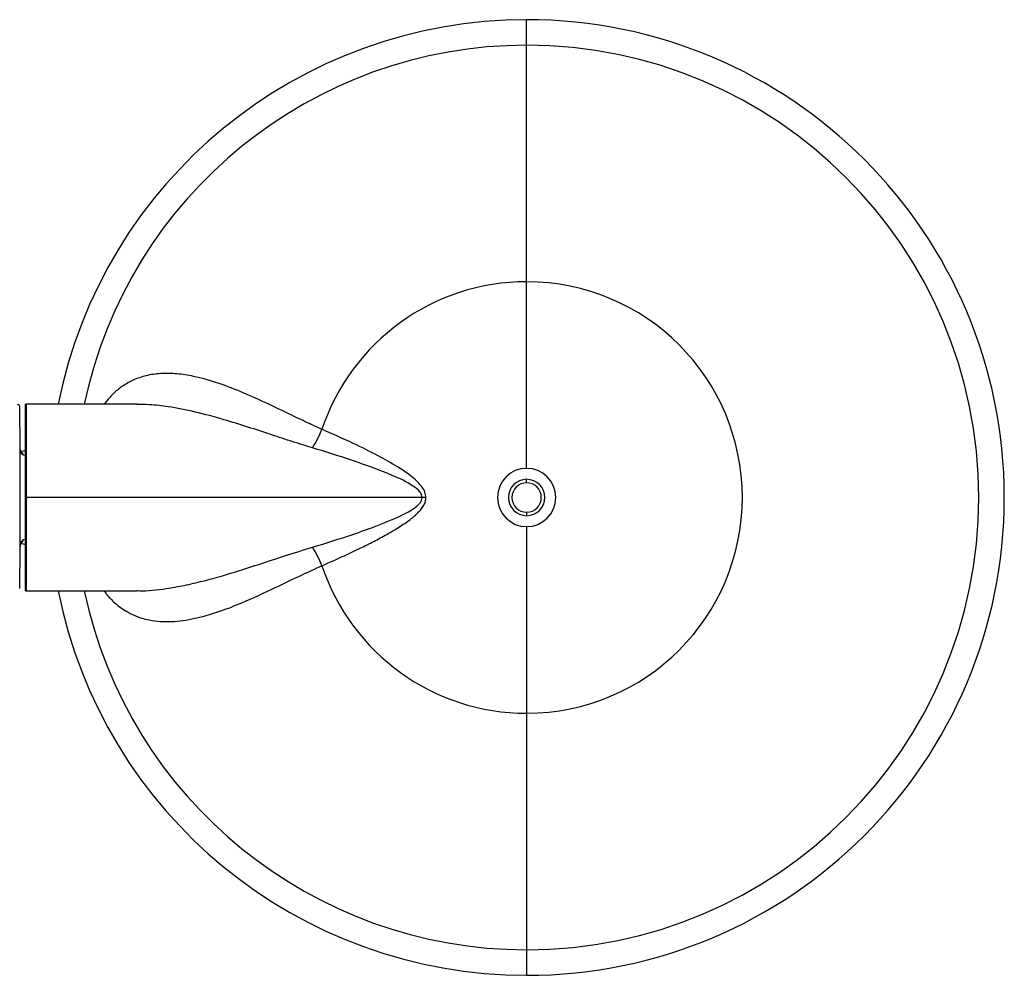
# Model space of a CAD drawing. Header units: millimetres. Extents: x 296 to 2355, y 284 to 768.
# Tile 10 of 11: x 2271 to 2355, y 284 to 366. Entities that reach past the tile are written whole.
import ezdxf

# ---------------------------------------------------------------- set-up
doc = ezdxf.new("R2010")
doc.units = ezdxf.units.MM
doc.header["$LTSCALE"] = 10

msp = doc.modelspace()

# ---------------------------------------------------------------- linework, layer by layer
at = {"color": 7, "linetype": 'Continuous', "lineweight": 25}
for p, q in [((2314.174, 363.93), (2314.174, 366.124)), ((2314.174, 343.645), (2314.174, 363.93)), ((2314.174, 327.635), (2314.174, 343.645)), ((2270.705, 329.381), (2270.674, 332.937)), ((2271.174, 325.135), (2271.174, 333.133)), ((2280.719, 333.135), (2271.237, 333.135)), ((2271.237, 333.135), (2271.237, 325.135)), ((2270.703, 329.226), (2270.739, 329.024)), ((2270.703, 325.135), (2270.703, 329.187)), ((2270.742, 329.199), (2270.705, 329.377)), ((2270.742, 329.199), (2270.705, 329.371)), ((2314.174, 326.695), (2314.174, 326.702)), ((2314.174, 326.395), (2314.174, 326.695)), ((2270.703, 325.135), (2270.674, 325.135)), ((2270.703, 321.083), (2270.703, 325.135)), ((2271.237, 325.135), (2271.174, 325.135)), ((2271.174, 317.137), (2271.174, 325.135)), ((2305.205, 325.135), (2271.237, 325.135)), ((2271.237, 325.135), (2271.237, 317.135)), ((2314.174, 323.875), (2314.174, 323.575)), ((2314.174, 323.575), (2314.174, 323.567)), ((2314.174, 322.635), (2314.174, 306.625)), ((2270.739, 321.245), (2270.703, 321.044)), ((2270.705, 320.899), (2270.742, 321.071)), ((2270.705, 320.893), (2270.742, 321.071)), ((2270.674, 317.333), (2270.705, 320.889)), ((2270.705, 320.897), (2270.705, 320.889)), ((2271.237, 317.135), (2280.722, 317.135)), ((2314.174, 306.625), (2314.174, 286.339)), ((2314.174, 286.339), (2314.174, 284.146))]:
    msp.add_line(p, q, dxfattribs=at)
at = {"color": 7, "linetype": 'Continuous', "lineweight": 25, "flags": 128}
for points in [[(2271.174, 329.154), (2270.863, 329.087), (2270.82, 329.068)], [(2305.529, 325.135), (2305.488, 325.135), (2305.448, 325.135), (2305.407, 325.135), (2305.367, 325.135), (2305.326, 325.135), (2305.286, 325.135), (2305.245, 325.135), (2305.205, 325.135)], [(2270.811, 321.206), (2270.863, 321.183), (2271.174, 321.115)]]:
    msp.add_lwpolyline(points, dxfattribs=at)
at = {"color": 7, "linetype": 'Continuous', "lineweight": 25}
for centre, radius, start, end in [((2314.174, 325.135), 40.989, 90, 168.74502), ((2314.174, 325.135), 40.989, 270, 90), ((2314.174, 325.135), 38.796, 90, 168.09971), ((2314.174, 325.135), 38.796, 270, 90), ((2314.174, 325.135), 18.51, 90, 161.57439), ((2314.174, 325.135), 18.51, 270, 90), ((2271.237, 332.035), 1.1, 90, 93.24455), ((2284.53, 336.051), 13.102, 329.44394, 337.2547), ((2314.174, 325.135), 2.5, 90, 270), ((2314.174, 325.135), 2.5, 270, 90), ((2314.174, 325.135), 1.56, 90, 270), ((2314.174, 325.135), 1.26, 90, 270), ((2314.174, 325.135), 1.56, 270, 90), ((2314.174, 325.135), 1.26, 270, 90), ((2284.53, 314.219), 13.102, 22.74523, 30.556), ((2314.174, 325.135), 18.51, 198.42561, 270), ((2271.237, 318.235), 1.1, 266.75545, 270), ((2314.174, 325.135), 40.989, 191.25498, 270), ((2314.174, 325.135), 38.796, 191.90029, 270)]:
    msp.add_arc(centre, radius, start, end, dxfattribs=at)
for points, knots in [([(2296.613, 330.985), (2296.2, 331.171), (2295.254, 331.594), (2293.708, 332.339), (2291.86, 333.227), (2289.84, 334.146), (2287.703, 334.979), (2285.803, 335.521), (2284.199, 335.767), (2282.888, 335.804), (2281.673, 335.653), (2280.562, 335.304), (2279.64, 334.807), (2278.748, 334.146), (2278.23, 333.513), (2277.92, 333.135)], [0, 0, 0, 0, 0.0538391, 0.1232171, 0.2082544, 0.3090802, 0.4108328, 0.5226213, 0.5993517, 0.6667341, 0.7404927, 0.8109446, 0.872036, 0.9236229, 1, 1, 1, 1]), ([(2270.674, 332.93), (2270.672, 332.955), (2270.667, 332.994), (2270.642, 333.041), (2270.616, 333.073), (2270.584, 333.099), (2270.537, 333.124), (2270.498, 333.127), (2270.473, 333.13)], [0, 0, 0, 0, 0.239333, 0.368275, 0.499987, 0.631701, 0.760648, 1, 1, 1, 1]), ([(2295.813, 329.39), (2295.243, 329.565), (2294.061, 329.928), (2292.211, 330.541), (2290.238, 331.188), (2288.04, 331.87), (2285.744, 332.49), (2283.624, 332.907), (2281.956, 333.112), (2281.078, 333.119), (2280.711, 333.122)], [0, 0, 0, 0, 0.105862, 0.219898, 0.351112, 0.485855, 0.650416, 0.809177, 0.920313, 1, 1, 1, 1]), ([(2305.529, 325.135), (2305.51, 325.288), (2305.472, 325.61), (2305.201, 326.058), (2304.479, 326.867), (2303.17, 327.74), (2301.298, 328.797), (2299.128, 329.876), (2297.51, 330.59), (2296.613, 330.985)], [0, 0, 0, 0, 0.0412208, 0.0869074, 0.1385333, 0.3353822, 0.5088112, 0.7277721, 1, 1, 1, 1]), ([(2270.703, 329.187), (2270.703, 329.231), (2270.703, 329.31), (2270.704, 329.326), (2270.704, 329.334)], [0, 0, 0, 0, 0.55971, 1, 1, 1, 1]), ([(2270.704, 329.334), (2270.704, 329.342), (2270.705, 329.358), (2270.705, 329.374), (2270.705, 329.381)], [0, 0, 0, 0, 0.55893, 1, 1, 1, 1]), ([(2270.974, 328.897), (2270.96, 328.904), (2270.915, 328.926), (2270.85, 328.981), (2270.785, 329.06), (2270.722, 329.175), (2270.711, 329.271), (2270.704, 329.334)], [0, 0, 0, 0, 0.089087, 0.278845, 0.468603, 0.654462, 1, 1, 1, 1]), ([(2305.205, 325.135), (2305.194, 325.217), (2305.17, 325.395), (2304.93, 325.749), (2304.117, 326.384), (2301.05, 327.775), (2298.105, 328.683), (2295.813, 329.39)], [0, 0, 0, 0, 0.023168, 0.05024, 0.118025, 0.313065, 1, 1, 1, 1]), ([(2295.813, 320.879), (2298.108, 321.587), (2301.055, 322.496), (2304.123, 323.889), (2304.934, 324.524), (2305.171, 324.878), (2305.194, 325.053), (2305.205, 325.135)], [0, 0, 0, 0, 0.687734, 0.882548, 0.950525, 0.977055, 1, 1, 1, 1]), ([(2296.613, 319.284), (2297.257, 319.566), (2298.368, 320.053), (2299.85, 320.756), (2301.06, 321.363), (2302.117, 321.931), (2303.13, 322.523), (2304.034, 323.12), (2304.711, 323.671), (2305.124, 324.122), (2305.349, 324.453), (2305.5, 324.791), (2305.519, 325.024), (2305.529, 325.135)], [0, 0, 0, 0, 0.195368, 0.336985, 0.45188, 0.567237, 0.665058, 0.771997, 0.861911, 0.901157, 0.937371, 0.970053, 1, 1, 1, 1]), ([(2270.704, 320.936), (2270.704, 320.947), (2270.703, 320.966), (2270.703, 321.047), (2270.703, 321.083)], [0, 0, 0, 0, 0.559675, 1, 1, 1, 1]), ([(2270.974, 321.373), (2270.96, 321.366), (2270.915, 321.344), (2270.85, 321.288), (2270.785, 321.21), (2270.722, 321.094), (2270.711, 320.998), (2270.704, 320.936)], [0, 0, 0, 0, 0.089112, 0.278865, 0.468617, 0.654472, 1, 1, 1, 1]), ([(2270.705, 320.889), (2270.711, 320.943), (2270.721, 321.038), (2270.768, 321.136), (2270.8, 321.176), (2270.806, 321.184)], [0, 0, 0, 0, 0.512198, 0.905993, 1, 1, 1, 1]), ([(2270.705, 320.889), (2270.705, 320.897), (2270.705, 320.913), (2270.704, 320.929), (2270.704, 320.936)], [0, 0, 0, 0, 0.532436, 1, 1, 1, 1]), ([(2280.714, 317.151), (2280.789, 317.145), (2281.597, 317.09), (2282.968, 317.276), (2284.795, 317.582), (2286.408, 317.96), (2288.424, 318.512), (2290.779, 319.252), (2293.357, 320.116), (2295.033, 320.637), (2295.813, 320.879)], [0, 0, 0, 0, 0.016837, 0.17966, 0.28595, 0.394705, 0.506017, 0.687762, 0.854653, 1, 1, 1, 1]), ([(2277.919, 317.135), (2277.98, 317.047), (2278.257, 316.649), (2278.924, 315.988), (2280.052, 315.166), (2281.306, 314.698), (2282.496, 314.505), (2283.453, 314.47), (2284.437, 314.538), (2285.455, 314.703), (2286.617, 314.98), (2288.043, 315.426), (2290.055, 316.21), (2292.374, 317.279), (2294.673, 318.405), (2296.043, 319.026), (2296.613, 319.284)], [0, 0, 0, 0, 0.016126, 0.073186, 0.152911, 0.254285, 0.308653, 0.362708, 0.416491, 0.470012, 0.525019, 0.596979, 0.685739, 0.820859, 0.925506, 1, 1, 1, 1])]:
    msp.add_open_spline(points, degree=3, knots=knots, dxfattribs=at)
for points in [[(2271.203, 328.74), (2271.138, 328.747), (2271.008, 328.76), (2270.843, 328.863), (2270.727, 329.011), (2270.711, 329.128), (2270.703, 329.187)], [(2271.203, 321.529), (2271.138, 321.523), (2271.008, 321.509), (2270.843, 321.406), (2270.727, 321.259), (2270.711, 321.141), (2270.703, 321.083)]]:
    msp.add_open_spline(points, degree=3, dxfattribs=at)

doc.saveas('drawing.dxf')
